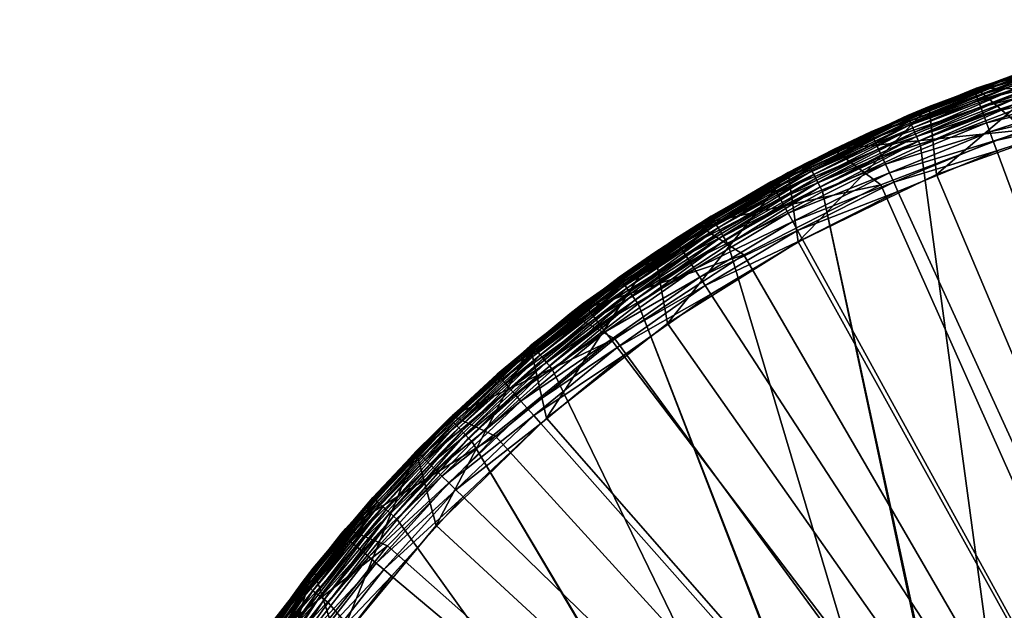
# Model space of a CAD drawing. Header units: centimetres. Extents: x 0.9 to 46.9, y 0.5 to 46.5.
# Tile 56 of 256: x 1.4 to 16.4, y 37.1 to 46.1. Entities that reach past the tile are written whole.
import ezdxf

# ---------------------------------------------------------------- set-up
doc = ezdxf.new("R2010")
doc.units = ezdxf.units.CM
doc.header["$MEASUREMENT"] = 0
doc.layers.add('Bord', color=7, linetype='Continuous', true_color=0x000000)
doc.layers.add('Skum', color=2, linetype='Continuous')

msp = doc.modelspace()

# ---------------------------------------------------------------- meshes
at = {"layer": 'Bord'}
mesh = msp.add_polyface(dxfattribs=at)
corners = [(19.803, 46.115, 166.399), (18.109, 45.74, 162.899), (17.498, 45.571, 166.399), (15.265, 44.783, 162.899), (15.261, 44.793, 166.399), (16.5, 45.256, 162.899), (17.502, 45.557, 162.899), (14.931, 44.655, 162.899), (17.575, 44.551, 166.399), (19.803, 46.115, 166.399), (17.498, 45.571, 166.399), (15.372, 43.756, 166.399), (15.261, 44.793, 166.399), (18.11, 45.734, 162.821), (16.502, 45.25, 162.821), (14.933, 44.65, 162.821), (19.75, 46.099, 162.821), (18.115, 45.716, 162.744), (16.508, 45.232, 162.744), (14.94, 44.633, 162.744), (19.753, 46.081, 162.744), (18.122, 45.687, 162.672), (16.517, 45.204, 162.672), (14.952, 44.605, 162.672), (19.758, 46.051, 162.672), (18.133, 45.647, 162.605), (16.531, 45.165, 162.605), (14.968, 44.567, 162.605), (19.766, 46.011, 162.605), (18.146, 45.598, 162.545), (16.547, 45.117, 162.545), (14.988, 44.521, 162.545), (19.775, 45.961, 162.545), (18.161, 45.54, 162.494), (16.566, 45.06, 162.494), (15.011, 44.466, 162.494), (19.786, 45.902, 162.494), (18.178, 45.475, 162.453), (16.588, 44.997, 162.453), (15.037, 44.404, 162.453), (18.196, 45.405, 162.423), (16.611, 44.929, 162.423), (18.215, 45.331, 162.405), (16.636, 44.856, 162.405), (18.235, 45.256, 162.399), (16.661, 44.782, 162.399)]
mesh.append_faces([[corners[k] for k in face] for face in [(0, 1, 2, 2), (3, 4, 5, 5), (5, 4, 2, 2), (5, 2, 6, 6), (6, 2, 1, 1), (3, 7, 4, 4), (8, 9, 10, 10), (11, 10, 12, 12), (6, 13, 14, 14), (15, 7, 3, 3), (15, 3, 14, 14), (14, 3, 5, 5), (14, 5, 6, 6), (6, 1, 13, 13), (16, 17, 13, 13), (13, 17, 18, 18), (13, 18, 14, 14), (14, 18, 19, 19), (14, 19, 15, 15), (20, 21, 17, 17), (17, 21, 22, 22), (17, 22, 18, 18), (18, 22, 23, 23), (18, 23, 19, 19), (24, 25, 21, 21), (21, 25, 26, 26), (21, 26, 22, 22), (22, 26, 27, 27), (22, 27, 23, 23), (28, 29, 25, 25), (25, 29, 30, 30), (25, 30, 26, 26), (26, 30, 31, 31), (32, 33, 29, 29), (29, 33, 34, 34), (29, 34, 30, 30), (30, 34, 35, 35), (36, 37, 33, 33), (33, 37, 38, 38), (33, 38, 34, 34), (34, 38, 39, 39), (37, 40, 41, 41), (37, 41, 38, 38), (40, 42, 43, 43), (40, 43, 41, 41), (42, 44, 45, 45), (42, 45, 43, 43)]])
mesh = msp.add_polyface(dxfattribs=at)
corners = [(18.188, 23.634, 162.399), (18.159, 23.676, 162.399), (18.235, 45.256, 162.399), (18.124, 23.713, 162.399), (23.104, 45.972, 162.399), (23.939, 29.787, 162.399), (23.888, 29.785, 162.399), (23.709, 29.695, 162.399), (23.748, 29.729, 162.399), (23.653, 29.611, 162.399), (18.222, 23.538, 162.399), (19.839, 45.613, 162.399), (23.838, 29.774, 162.399), (23.791, 29.755, 162.399), (13.266, 42.732, 164.399), (11.281, 41.49, 164.399), (23.926, 23.487, 164.399), (19.85, 45.106, 164.399), (17.575, 44.551, 164.399), (23.653, 29.364, 163.899), (23.678, 29.319, 162.399), (23.653, 29.364, 162.399), (23.636, 29.412, 163.899), (23.636, 29.412, 162.399), (23.627, 29.462, 163.899), (23.627, 29.462, 162.399), (23.627, 29.462, 162.399), (23.627, 29.513, 163.899), (23.627, 29.513, 162.399), (23.636, 29.563, 163.899), (23.636, 29.563, 162.399), (23.653, 29.611, 163.899), (23.653, 29.611, 162.399), (23.653, 29.611, 162.399), (23.678, 29.655, 163.899), (23.678, 29.655, 162.399), (23.678, 29.655, 162.399), (23.709, 29.695, 163.899), (23.709, 29.695, 162.399), (23.748, 29.729, 163.899), (23.748, 29.729, 162.399), (23.791, 29.755, 163.899), (23.791, 29.755, 162.399), (23.791, 29.755, 162.399), (23.838, 29.774, 163.899), (23.838, 29.774, 162.399), (23.888, 29.785, 163.899), (23.888, 29.785, 162.399), (23.791, 29.755, 163.899), (23.838, 29.774, 163.899), (23.926, 29.487, 163.899), (23.888, 29.785, 163.899), (23.678, 29.655, 163.899), (23.709, 29.695, 163.899), (23.748, 29.729, 163.899), (23.627, 29.513, 163.899), (23.636, 29.563, 163.899), (23.653, 29.611, 163.899), (23.653, 29.364, 163.899), (23.636, 29.412, 163.899), (23.627, 29.462, 163.899), (23.748, 29.246, 163.899), (23.709, 29.28, 163.899), (23.678, 29.319, 163.899)]
mesh.append_faces([[corners[k] for k in face] for face in [(0, 1, 2, 2), (1, 3, 2, 2), (4, 5, 6, 6), (7, 2, 8, 8), (2, 9, 10, 10), (11, 6, 12, 12), (2, 12, 13, 13), (2, 13, 8, 8), (14, 15, 16, 16), (17, 18, 16, 16), (19, 20, 21, 21), (19, 21, 22, 22), (22, 21, 23, 23), (22, 23, 24, 24), (24, 23, 25, 25), (24, 26, 27, 27), (27, 26, 28, 28), (27, 28, 29, 29), (29, 28, 30, 30), (29, 30, 31, 31), (31, 30, 32, 32), (31, 33, 34, 34), (34, 33, 35, 35), (34, 36, 37, 37), (37, 36, 38, 38), (37, 38, 39, 39), (39, 38, 40, 40), (39, 40, 41, 41), (41, 40, 42, 42), (41, 43, 44, 44), (44, 43, 45, 45), (44, 45, 46, 46), (46, 45, 47, 47), (48, 49, 50, 50), (50, 49, 51, 51), (52, 53, 50, 50), (50, 53, 54, 54), (50, 54, 48, 48), (55, 56, 50, 50), (50, 56, 57, 57), (50, 57, 52, 52), (58, 59, 50, 50), (50, 59, 60, 60), (50, 60, 55, 55), (61, 62, 50, 50), (50, 62, 63, 63), (50, 63, 58, 58)]])
mesh = msp.add_polyface(dxfattribs=at)
corners = [(15.261, 44.793, 166.399), (14.931, 44.655, 162.899), (13.409, 43.942, 162.899), (13.117, 43.789, 166.399), (17.575, 44.551, 166.399), (17.498, 45.571, 166.399), (15.372, 43.756, 166.399), (15.261, 44.793, 166.399), (13.266, 42.732, 166.399), (13.117, 43.789, 166.399), (17.888, 23.785, 162.399), (15.126, 44.195, 162.399), (16.661, 44.782, 162.399), (17.939, 23.787, 162.399), (18.235, 45.256, 162.399), (17.838, 23.774, 162.399), (12.205, 42.693, 162.399), (13.638, 43.498, 162.399), (17.575, 44.551, 164.399), (19.85, 45.106, 166.399), (17.575, 44.551, 166.399), (15.372, 43.756, 164.399), (15.372, 43.756, 166.399), (13.266, 42.732, 164.399), (13.266, 42.732, 166.399), (23.926, 23.487, 164.399), (11.281, 41.49, 164.399), (9.439, 40.044, 164.399), (17.575, 44.551, 164.399), (15.372, 43.756, 164.399), (13.266, 42.732, 164.399), (13.121, 43.781, 162.899), (13.412, 43.937, 162.821), (14.933, 44.65, 162.821), (14.94, 44.633, 162.744), (13.421, 43.92, 162.744), (14.952, 44.605, 162.672), (13.434, 43.894, 162.672), (14.968, 44.567, 162.605), (13.453, 43.857, 162.605), (16.531, 45.165, 162.605), (14.988, 44.521, 162.545), (13.476, 43.812, 162.545), (16.547, 45.117, 162.545), (15.011, 44.466, 162.494), (13.504, 43.759, 162.494), (16.566, 45.06, 162.494), (15.037, 44.404, 162.453), (13.534, 43.699, 162.453), (16.588, 44.997, 162.453), (16.611, 44.929, 162.423), (15.066, 44.337, 162.423), (13.567, 43.635, 162.423), (16.636, 44.856, 162.405), (15.096, 44.267, 162.405), (13.602, 43.567, 162.405)]
mesh.append_faces([[corners[k] for k in face] for face in [(0, 1, 2, 2), (0, 2, 3, 3), (4, 5, 6, 6), (6, 7, 8, 8), (8, 7, 9, 9), (10, 11, 12, 12), (13, 12, 14, 14), (15, 16, 17, 17), (18, 19, 20, 20), (18, 20, 21, 21), (21, 20, 22, 22), (21, 22, 23, 23), (23, 22, 24, 24), (25, 26, 27, 27), (25, 28, 29, 29), (25, 29, 30, 30), (31, 2, 32, 32), (32, 2, 1, 1), (32, 1, 33, 33), (33, 34, 35, 35), (33, 35, 32, 32), (34, 36, 37, 37), (34, 37, 35, 35), (36, 38, 39, 39), (36, 39, 37, 37), (40, 41, 38, 38), (38, 41, 42, 42), (38, 42, 39, 39), (43, 44, 41, 41), (41, 44, 45, 45), (41, 45, 42, 42), (46, 47, 44, 44), (44, 47, 48, 48), (44, 48, 45, 45), (49, 50, 51, 51), (49, 51, 47, 47), (47, 51, 52, 52), (47, 52, 48, 48), (50, 53, 54, 54), (50, 54, 51, 51), (51, 54, 55, 55), (51, 55, 52, 52), (53, 12, 11, 11), (53, 11, 54, 54), (54, 11, 17, 17), (54, 17, 55, 55)]])
mesh = msp.add_polyface(dxfattribs=at)
corners = [(13.638, 43.498, 162.399), (17.888, 23.785, 162.399), (17.838, 23.774, 162.399), (15.126, 44.195, 162.399), (16.661, 44.782, 162.399), (17.939, 23.787, 162.399), (18.235, 45.256, 162.399), (17.989, 23.781, 162.399), (18.038, 23.766, 162.399), (17.791, 23.755, 162.399), (10.834, 41.786, 162.399), (17.627, 23.462, 163.899), (17.627, 23.462, 162.399), (17.627, 23.513, 163.899), (17.627, 23.513, 162.399), (17.636, 23.563, 163.899), (17.636, 23.563, 162.399), (17.653, 23.611, 163.899), (17.653, 23.611, 162.399), (17.678, 23.655, 163.899), (17.678, 23.655, 162.399), (17.709, 23.695, 163.899), (17.709, 23.695, 162.399), (17.748, 23.729, 163.899), (17.748, 23.729, 162.399), (17.791, 23.755, 163.899), (17.791, 23.755, 162.399), (17.838, 23.774, 163.899), (17.838, 23.774, 162.399), (17.888, 23.785, 163.899), (17.888, 23.785, 162.399), (17.939, 23.787, 163.899), (17.939, 23.787, 162.399), (17.989, 23.781, 163.899), (17.989, 23.781, 162.399), (18.038, 23.766, 163.899), (18.038, 23.766, 162.399), (18.083, 23.743, 163.899), (18.083, 23.743, 162.399), (18.188, 23.634, 163.899), (18.209, 23.587, 163.899), (17.926, 23.487, 163.899), (18.083, 23.743, 163.899), (18.124, 23.713, 163.899), (17.939, 23.787, 163.899), (17.989, 23.781, 163.899), (18.038, 23.766, 163.899), (17.791, 23.755, 163.899), (17.838, 23.774, 163.899), (17.888, 23.785, 163.899), (17.678, 23.655, 163.899), (17.709, 23.695, 163.899), (17.748, 23.729, 163.899), (17.627, 23.513, 163.899), (17.636, 23.563, 163.899), (17.653, 23.611, 163.899), (17.627, 23.462, 163.899)]
mesh.append_faces([[corners[k] for k in face] for face in [(0, 1, 2, 2), (0, 3, 1, 1), (1, 4, 5, 5), (5, 6, 7, 7), (7, 6, 8, 8), (9, 10, 2, 2), (11, 12, 13, 13), (13, 12, 14, 14), (13, 14, 15, 15), (15, 14, 16, 16), (15, 16, 17, 17), (17, 16, 18, 18), (17, 18, 19, 19), (19, 18, 20, 20), (19, 20, 21, 21), (21, 20, 22, 22), (21, 22, 23, 23), (23, 22, 24, 24), (23, 24, 25, 25), (25, 24, 26, 26), (25, 26, 27, 27), (27, 26, 28, 28), (27, 28, 29, 29), (29, 28, 30, 30), (29, 30, 31, 31), (31, 30, 32, 32), (31, 32, 33, 33), (33, 32, 34, 34), (33, 34, 35, 35), (35, 34, 36, 36), (35, 36, 37, 37), (37, 36, 38, 38), (39, 40, 41, 41), (42, 43, 41, 41), (44, 45, 41, 41), (41, 45, 46, 46), (41, 46, 42, 42), (47, 48, 41, 41), (41, 48, 49, 49), (41, 49, 44, 44), (50, 51, 41, 41), (41, 51, 52, 52), (41, 52, 47, 47), (53, 54, 41, 41), (41, 54, 55, 55), (41, 55, 50, 50), (41, 56, 53, 53)]])
mesh = msp.add_polyface(dxfattribs=at)
corners = [(11.095, 42.558, 162.899), (11.086, 42.57, 166.399), (11.944, 43.12, 162.899), (13.117, 43.789, 166.399), (13.121, 43.781, 162.899), (13.409, 43.942, 162.899), (10.543, 42.193, 162.899), (13.266, 42.732, 166.399), (13.117, 43.789, 166.399), (11.281, 41.49, 166.399), (11.086, 42.57, 166.399), (13.412, 43.937, 162.821), (11.948, 43.115, 162.821), (10.547, 42.188, 162.821), (13.421, 43.92, 162.744), (11.957, 43.099, 162.744), (10.558, 42.173, 162.744), (13.434, 43.894, 162.672), (11.973, 43.074, 162.672), (10.575, 42.149, 162.672), (13.453, 43.857, 162.605), (11.994, 43.039, 162.605), (10.599, 42.115, 162.605), (13.476, 43.812, 162.545), (12.021, 42.995, 162.545), (10.629, 42.074, 162.545), (13.504, 43.759, 162.494), (12.052, 42.944, 162.494), (10.663, 42.025, 162.494), (13.534, 43.699, 162.453), (12.087, 42.887, 162.453), (10.702, 41.971, 162.453), (13.567, 43.635, 162.423), (12.124, 42.825, 162.423), (10.744, 41.912, 162.423), (13.602, 43.567, 162.405), (12.164, 42.76, 162.405), (10.789, 41.85, 162.405), (13.638, 43.498, 162.399), (12.205, 42.693, 162.399), (10.834, 41.786, 162.399)]
mesh.append_faces([[corners[k] for k in face] for face in [(0, 1, 2, 2), (2, 1, 3, 3), (2, 3, 4, 4), (4, 3, 5, 5), (0, 6, 1, 1), (7, 8, 9, 9), (9, 8, 10, 10), (4, 11, 12, 12), (13, 6, 0, 0), (13, 0, 12, 12), (12, 0, 2, 2), (12, 2, 4, 4), (11, 14, 15, 15), (11, 15, 12, 12), (12, 15, 16, 16), (12, 16, 13, 13), (14, 17, 18, 18), (14, 18, 15, 15), (15, 18, 19, 19), (15, 19, 16, 16), (17, 20, 21, 21), (17, 21, 18, 18), (18, 21, 22, 22), (18, 22, 19, 19), (20, 23, 24, 24), (20, 24, 21, 21), (21, 24, 25, 25), (21, 25, 22, 22), (23, 26, 27, 27), (23, 27, 24, 24), (24, 27, 28, 28), (24, 28, 25, 25), (26, 29, 30, 30), (26, 30, 27, 27), (27, 30, 31, 31), (27, 31, 28, 28), (29, 32, 33, 33), (29, 33, 30, 30), (30, 33, 34, 34), (30, 34, 31, 31), (32, 35, 36, 36), (32, 36, 33, 33), (33, 36, 37, 37), (33, 37, 34, 34), (35, 38, 39, 39), (35, 39, 36, 36), (36, 39, 40, 40)]])
mesh = msp.add_polyface(dxfattribs=at)
corners = [(11.086, 42.57, 166.399), (10.543, 42.193, 162.899), (9.214, 41.166, 162.899), (9.192, 41.149, 166.399), (9.193, 41.148, 162.899), (11.281, 41.49, 166.399), (11.086, 42.57, 166.399), (9.439, 40.044, 166.399), (9.192, 41.149, 166.399), (17.838, 23.774, 162.399), (10.834, 41.786, 162.399), (12.205, 42.693, 162.399), (17.791, 23.755, 162.399), (8.309, 39.685, 162.399), (9.533, 40.782, 162.399), (13.266, 42.732, 164.399), (13.266, 42.732, 166.399), (11.281, 41.49, 164.399), (11.281, 41.49, 166.399), (9.439, 40.044, 164.399), (9.439, 40.044, 166.399), (7.761, 38.41, 164.399), (7.967, 40.041, 162.821), (7.962, 40.045, 162.899), (9.218, 41.162, 162.821), (10.547, 42.188, 162.821), (10.558, 42.173, 162.744), (9.229, 41.147, 162.744), (7.979, 40.028, 162.744), (10.575, 42.149, 162.672), (9.248, 41.124, 162.672), (8, 40.006, 162.672), (10.599, 42.115, 162.605), (9.275, 41.093, 162.605), (8.029, 39.976, 162.605), (10.629, 42.074, 162.545), (9.307, 41.054, 162.545), (8.064, 39.94, 162.545), (10.663, 42.025, 162.494), (9.345, 41.008, 162.494), (8.105, 39.897, 162.494), (10.702, 41.971, 162.453), (9.388, 40.956, 162.453), (8.152, 39.849, 162.453), (10.744, 41.912, 162.423), (9.435, 40.901, 162.423), (8.202, 39.796, 162.423), (10.789, 41.85, 162.405), (9.483, 40.842, 162.405), (8.255, 39.742, 162.405), (12.164, 42.76, 162.405)]
mesh.append_faces([[corners[k] for k in face] for face in [(0, 1, 2, 2), (0, 2, 3, 3), (2, 4, 3, 3), (5, 6, 7, 7), (7, 6, 8, 8), (9, 10, 11, 11), (12, 13, 14, 14), (12, 14, 10, 10), (15, 16, 17, 17), (17, 16, 18, 18), (17, 18, 19, 19), (19, 18, 20, 20), (19, 20, 21, 21), (22, 23, 4, 4), (22, 4, 24, 24), (4, 2, 24, 24), (24, 2, 1, 1), (24, 1, 25, 25), (25, 26, 27, 27), (25, 27, 24, 24), (24, 27, 28, 28), (26, 29, 30, 30), (26, 30, 27, 27), (27, 30, 31, 31), (29, 32, 33, 33), (29, 33, 30, 30), (30, 33, 34, 34), (32, 35, 36, 36), (32, 36, 33, 33), (33, 36, 37, 37), (35, 38, 39, 39), (35, 39, 36, 36), (36, 39, 40, 40), (38, 41, 42, 42), (38, 42, 39, 39), (39, 42, 43, 43), (41, 44, 45, 45), (41, 45, 42, 42), (42, 45, 46, 46), (44, 47, 48, 48), (44, 48, 45, 45), (45, 48, 49, 49), (50, 10, 47, 47), (47, 10, 14, 14), (47, 14, 48, 48), (48, 14, 13, 13)]])
mesh = msp.add_polyface(dxfattribs=at)
corners = [(9.192, 41.149, 166.399), (9.193, 41.148, 162.899), (7.962, 40.045, 162.899), (7.455, 39.54, 166.399), (5.898, 37.756, 162.899), (5.891, 37.761, 166.399), (6.796, 38.836, 162.899), (7.465, 39.53, 162.899), (9.439, 40.044, 166.399), (9.192, 41.149, 166.399), (7.761, 38.41, 166.399), (7.455, 39.54, 166.399), (7.761, 38.41, 164.399), (9.439, 40.044, 166.399), (7.761, 38.41, 166.399), (7.967, 40.041, 162.821), (6.801, 38.832, 162.821), (5.727, 37.541, 162.821), (9.218, 41.162, 162.821), (7.979, 40.028, 162.744), (6.815, 38.819, 162.744), (5.741, 37.529, 162.744), (9.229, 41.147, 162.744), (8, 40.006, 162.672), (6.837, 38.799, 162.672), (5.765, 37.511, 162.672), (9.248, 41.124, 162.672), (8.029, 39.976, 162.605), (6.867, 38.772, 162.605), (5.797, 37.486, 162.605), (9.275, 41.093, 162.605), (8.064, 39.94, 162.545), (6.905, 38.738, 162.545), (5.838, 37.455, 162.545), (9.307, 41.054, 162.545), (8.105, 39.897, 162.494), (6.95, 38.698, 162.494), (5.885, 37.418, 162.494), (9.345, 41.008, 162.494), (8.152, 39.849, 162.453), (7, 38.654, 162.453), (9.388, 40.956, 162.453), (8.202, 39.796, 162.423), (7.054, 38.605, 162.423), (9.435, 40.901, 162.423), (8.255, 39.742, 162.405), (7.11, 38.554, 162.405), (9.483, 40.842, 162.405), (8.309, 39.685, 162.399), (7.169, 38.502, 162.399)]
mesh.append_faces([[corners[k] for k in face] for face in [(0, 1, 2, 2), (0, 2, 3, 3), (4, 5, 6, 6), (6, 5, 3, 3), (6, 3, 7, 7), (7, 3, 2, 2), (8, 9, 10, 10), (10, 9, 11, 11), (12, 13, 14, 14), (7, 15, 16, 16), (17, 4, 16, 16), (16, 4, 6, 6), (16, 6, 7, 7), (7, 2, 15, 15), (18, 19, 15, 15), (15, 19, 20, 20), (15, 20, 16, 16), (16, 20, 21, 21), (22, 23, 19, 19), (19, 23, 24, 24), (19, 24, 20, 20), (20, 24, 25, 25), (26, 27, 23, 23), (23, 27, 28, 28), (23, 28, 24, 24), (24, 28, 29, 29), (30, 31, 27, 27), (27, 31, 32, 32), (27, 32, 28, 28), (28, 32, 33, 33), (34, 35, 31, 31), (31, 35, 36, 36), (31, 36, 32, 32), (32, 36, 37, 37), (38, 39, 35, 35), (35, 39, 40, 40), (35, 40, 36, 36), (41, 42, 39, 39), (39, 42, 43, 43), (39, 43, 40, 40), (44, 45, 42, 42), (42, 45, 46, 46), (42, 46, 43, 43), (47, 48, 45, 45), (45, 48, 49, 49), (45, 49, 46, 46)]])
mesh = msp.add_polyface(dxfattribs=at)
corners = [(3.869, 34.744, 162.899), (4.519, 35.831, 166.399), (4.529, 35.825, 162.899), (4.972, 34.656, 166.399), (4.519, 35.831, 166.399), (3.892, 32.578, 166.399), (1.426, 23.487, 162.399), (1.486, 25.13, 162.399), (17.627, 23.513, 162.399), (1.666, 26.763, 162.399), (17.636, 23.563, 162.399), (1.964, 28.38, 162.399), (17.653, 23.611, 162.399), (6.117, 37.239, 162.399), (17.748, 23.729, 162.399), (17.709, 23.695, 162.399), (17.678, 23.655, 162.399), (4.305, 34.499, 162.399), (5.161, 35.902, 162.399), (2.38, 29.97, 162.399), (2.911, 31.525, 162.399), (3.553, 33.038, 162.399), (7.169, 38.502, 162.399), (8.309, 39.685, 162.399), (17.791, 23.755, 162.399), (4.972, 34.656, 164.399), (6.266, 36.607, 166.399), (4.972, 34.656, 166.399), (3.892, 32.578, 164.399), (1.926, 23.487, 164.399), (23.926, 23.487, 164.399), (2.051, 25.826, 164.399), (3.892, 32.578, 164.399), (3.039, 30.397, 164.399), (2.423, 28.138, 164.399), (7.761, 38.41, 164.399), (6.266, 36.607, 164.399), (4.972, 34.656, 164.399), (9.439, 40.044, 164.399), (4.749, 36.175, 162.821), (3.874, 34.741, 162.821), (4.765, 36.165, 162.744), (3.89, 34.732, 162.744), (4.79, 36.148, 162.672), (3.916, 34.717, 162.672), (4.824, 36.125, 162.605), (3.952, 34.697, 162.605), (4.866, 36.097, 162.545), (3.997, 34.672, 162.545), (4.916, 36.064, 162.494), (4.049, 34.643, 162.494), (4.972, 36.027, 162.453), (4.107, 34.61, 162.453), (5.032, 35.987, 162.423), (4.17, 34.575, 162.423), (5.096, 35.945, 162.405), (4.237, 34.538, 162.405)]
mesh.append_faces([[corners[k] for k in face] for face in [(0, 1, 2, 2), (3, 4, 5, 5), (6, 7, 8, 8), (8, 7, 9, 9), (8, 9, 10, 10), (10, 9, 11, 11), (10, 11, 12, 12), (13, 14, 15, 15), (16, 17, 15, 15), (15, 17, 18, 18), (15, 18, 13, 13), (11, 19, 12, 12), (12, 19, 20, 20), (12, 20, 16, 16), (16, 20, 21, 21), (16, 21, 17, 17), (13, 22, 14, 14), (14, 22, 23, 23), (14, 23, 24, 24), (25, 26, 27, 27), (25, 27, 28, 28), (29, 30, 31, 31), (32, 33, 30, 30), (30, 33, 34, 34), (30, 34, 31, 31), (35, 36, 30, 30), (30, 36, 37, 37), (30, 37, 32, 32), (30, 38, 35, 35), (2, 39, 40, 40), (40, 0, 2, 2), (39, 41, 42, 42), (41, 43, 44, 44), (43, 45, 46, 46), (45, 47, 48, 48), (45, 48, 46, 46), (47, 49, 50, 50), (47, 50, 48, 48), (49, 51, 52, 52), (49, 52, 50, 50), (51, 53, 54, 54), (51, 54, 52, 52), (53, 55, 56, 56), (53, 56, 54, 54), (55, 18, 17, 17), (55, 17, 56, 56)]])
mesh = msp.add_polyface(dxfattribs=at)
corners = [(5.898, 37.756, 162.899), (5.722, 37.544, 162.899), (5.891, 37.761, 166.399), (4.744, 36.178, 162.899), (4.519, 35.831, 166.399), (4.529, 35.825, 162.899), (7.761, 38.41, 166.399), (7.455, 39.54, 166.399), (6.266, 36.607, 166.399), (5.891, 37.761, 166.399), (4.972, 34.656, 166.399), (4.519, 35.831, 166.399), (7.761, 38.41, 164.399), (7.761, 38.41, 166.399), (6.266, 36.607, 164.399), (6.266, 36.607, 166.399), (4.972, 34.656, 164.399), (4.749, 36.175, 162.821), (5.727, 37.541, 162.821), (6.801, 38.832, 162.821), (5.741, 37.529, 162.744), (4.765, 36.165, 162.744), (6.815, 38.819, 162.744), (5.765, 37.511, 162.672), (4.79, 36.148, 162.672), (6.837, 38.799, 162.672), (5.797, 37.486, 162.605), (4.824, 36.125, 162.605), (6.867, 38.772, 162.605), (5.838, 37.455, 162.545), (4.866, 36.097, 162.545), (6.905, 38.738, 162.545), (5.885, 37.418, 162.494), (4.916, 36.064, 162.494), (6.95, 38.698, 162.494), (7, 38.654, 162.453), (5.938, 37.378, 162.453), (4.972, 36.027, 162.453), (7.054, 38.605, 162.423), (5.995, 37.333, 162.423), (5.032, 35.987, 162.423), (7.11, 38.554, 162.405), (6.055, 37.287, 162.405), (5.096, 35.945, 162.405), (7.169, 38.502, 162.399), (6.117, 37.239, 162.399), (5.161, 35.902, 162.399)]
mesh.append_faces([[corners[k] for k in face] for face in [(0, 1, 2, 2), (2, 1, 3, 3), (2, 3, 4, 4), (5, 4, 3, 3), (6, 7, 8, 8), (8, 7, 9, 9), (8, 9, 10, 10), (10, 9, 11, 11), (12, 13, 14, 14), (14, 13, 15, 15), (14, 15, 16, 16), (5, 3, 17, 17), (17, 3, 1, 1), (17, 1, 18, 18), (18, 1, 0, 0), (19, 20, 18, 18), (18, 20, 21, 21), (18, 21, 17, 17), (22, 23, 20, 20), (20, 23, 24, 24), (20, 24, 21, 21), (25, 26, 23, 23), (23, 26, 27, 27), (23, 27, 24, 24), (28, 29, 26, 26), (26, 29, 30, 30), (26, 30, 27, 27), (31, 32, 29, 29), (29, 32, 33, 33), (29, 33, 30, 30), (34, 35, 36, 36), (34, 36, 32, 32), (32, 36, 37, 37), (32, 37, 33, 33), (35, 38, 39, 39), (35, 39, 36, 36), (36, 39, 40, 40), (36, 40, 37, 37), (38, 41, 42, 42), (38, 42, 39, 39), (39, 42, 43, 43), (39, 43, 40, 40), (41, 44, 45, 45), (41, 45, 42, 42), (42, 45, 46, 46), (42, 46, 43, 43)]])
at = {"layer": 'Skum'}
mesh = msp.add_polyface(dxfattribs=at)
corners = [(19.206, 45.998, 170.399), (18.243, 45.774, 166.399), (18.246, 45.759, 170.399), (18.243, 45.774, 166.399), (17.557, 45.588, 170.399), (15.981, 45.072, 166.399), (15.982, 45.07, 170.399), (15.981, 45.072, 166.399), (15.942, 45.057, 170.399), (18.975, 45.037, 166.399), (15.981, 45.072, 166.399), (18.243, 45.774, 166.399), (17.56, 45.576, 170.555), (15.946, 45.046, 170.555), (17.57, 45.541, 170.708), (15.959, 45.011, 170.708), (17.587, 45.483, 170.853), (15.98, 44.955, 170.853), (17.61, 45.404, 170.987), (16.008, 44.878, 170.987), (17.638, 45.306, 171.106), (16.044, 44.782, 171.106), (17.671, 45.192, 171.208), (16.085, 44.671, 171.208), (17.708, 45.063, 171.29), (17.79, 44.777, 171.387), (19.379, 45.172, 171.387), (17.748, 44.924, 171.35), (19.348, 45.322, 171.35), (19.318, 45.464, 171.29), (19.291, 45.594, 171.208), (19.266, 45.711, 171.106), (19.246, 45.811, 170.987), (19.229, 45.891, 170.853), (19.216, 45.95, 170.708), (19.209, 45.986, 170.555)]
mesh.append_faces([[corners[k] for k in face] for face in [(0, 1, 2, 2), (2, 3, 4, 4), (4, 3, 5, 5), (4, 5, 6, 6), (6, 7, 8, 8), (9, 10, 11, 11), (2, 4, 12, 12), (6, 8, 13, 13), (4, 6, 12, 12), (12, 6, 13, 13), (12, 13, 14, 14), (14, 13, 15, 15), (14, 15, 16, 16), (16, 15, 17, 17), (16, 17, 18, 18), (18, 17, 19, 19), (18, 19, 20, 20), (20, 19, 21, 21), (20, 21, 22, 22), (22, 23, 24, 24), (25, 26, 27, 27), (27, 26, 28, 28), (27, 28, 24, 24), (24, 28, 29, 29), (24, 29, 22, 22), (22, 29, 30, 30), (22, 30, 20, 20), (20, 30, 31, 31), (20, 31, 18, 18), (18, 31, 32, 32), (18, 32, 16, 16), (16, 32, 33, 33), (16, 33, 14, 14), (14, 33, 34, 34), (14, 34, 12, 12), (12, 34, 35, 35), (12, 35, 2, 2)]])
mesh = msp.add_polyface(dxfattribs=at)
corners = [(23.476, 23.502, 164.399), (1.481, 23.07, 164.399), (1.489, 24.241, 164.399), (1.559, 25.41, 164.399), (18.975, 45.037, 164.399), (21.29, 45.394, 164.399), (12.44, 42.534, 164.399), (14.525, 43.599, 164.399), (7.021, 38.104, 164.399), (8.666, 39.771, 164.399), (10.479, 41.253, 164.399), (3.267, 32.197, 164.399), (4.306, 34.296, 164.399), (5.562, 36.272, 164.399), (1.886, 27.729, 164.399), (2.458, 30, 164.399), (2.639, 29.044, 171.399), (2.287, 27.456, 171.399), (23.926, 23.487, 171.399), (2.053, 25.848, 171.399), (1.938, 24.226, 171.399), (4.383, 33.59, 171.399), (3.69, 32.119, 171.399), (3.108, 30.601, 171.399), (7.083, 37.641, 171.399), (6.084, 36.358, 171.399), (5.182, 35.005, 171.399), (10.609, 40.999, 171.399), (9.352, 39.967, 171.399), (8.174, 38.846, 171.399), (14.786, 43.499, 171.399), (13.333, 42.769, 171.399), (11.938, 41.934, 171.399), (19.412, 45.019, 171.399), (17.834, 44.627, 171.399), (24.258, 45.485, 171.399), (22.632, 45.449, 171.399), (6.963, 37.741, 171.387), (8.062, 38.955, 171.387), (6.847, 37.84, 171.35), (7.953, 39.062, 171.35), (6.736, 37.933, 171.29), (7.849, 39.163, 171.29), (6.633, 38.019, 171.208), (7.754, 39.256, 171.208), (6.542, 38.096, 171.106), (7.668, 39.34, 171.106), (6.464, 38.161, 170.987)]
mesh.append_faces([[corners[k] for k in face] for face in [(0, 1, 2, 2), (0, 2, 3, 3), (4, 5, 0, 0), (6, 7, 0, 0), (8, 9, 0, 0), (0, 9, 10, 10), (0, 10, 6, 6), (11, 12, 0, 0), (0, 12, 13, 13), (0, 13, 8, 8), (3, 14, 0, 0), (0, 14, 15, 15), (0, 15, 11, 11), (16, 17, 18, 18), (18, 17, 19, 19), (18, 19, 20, 20), (21, 22, 18, 18), (18, 22, 23, 23), (18, 23, 16, 16), (24, 25, 18, 18), (18, 25, 26, 26), (18, 26, 21, 21), (27, 28, 18, 18), (18, 28, 29, 29), (18, 29, 24, 24), (30, 31, 18, 18), (18, 31, 32, 32), (18, 32, 27, 27), (33, 34, 18, 18), (35, 36, 18, 18), (24, 29, 37, 37), (37, 29, 38, 38), (37, 38, 39, 39), (39, 40, 41, 41), (41, 42, 43, 43), (43, 44, 45, 45), (45, 46, 47, 47)]])
mesh = msp.add_polyface(dxfattribs=at)
corners = [(14.525, 43.599, 164.399), (14.525, 43.599, 166.399), (16.712, 44.437, 166.399), (16.712, 44.437, 164.399), (18.975, 45.037, 166.399), (18.975, 45.037, 164.399), (23.476, 23.502, 164.399), (14.525, 43.599, 164.399), (16.712, 44.437, 164.399), (15.942, 45.057, 170.399), (15.981, 45.072, 166.399), (13.804, 44.14, 166.399), (23.926, 23.487, 171.399), (17.834, 44.627, 171.399), (16.289, 44.119, 171.399), (14.786, 43.499, 171.399), (14.525, 43.599, 166.399), (13.804, 44.14, 166.399), (16.712, 44.437, 166.399), (15.981, 45.072, 166.399), (18.975, 45.037, 166.399), (14.721, 43.641, 171.387), (16.235, 44.266, 171.387), (14.658, 43.78, 171.35), (16.182, 44.409, 171.35), (14.598, 43.912, 171.29), (16.132, 44.545, 171.29), (14.542, 44.034, 171.208), (16.085, 44.671, 171.208), (14.492, 44.142, 171.106), (16.044, 44.782, 171.106), (14.45, 44.235, 170.987), (16.008, 44.878, 170.987), (14.416, 44.309, 170.853), (15.98, 44.955, 170.853), (14.391, 44.364, 170.708), (15.959, 45.011, 170.708), (14.376, 44.397, 170.555), (15.946, 45.046, 170.555), (14.371, 44.409, 170.399), (17.671, 45.192, 171.208), (17.708, 45.063, 171.29), (17.748, 44.924, 171.35), (17.79, 44.777, 171.387), (19.412, 45.019, 171.399)]
mesh.append_faces([[corners[k] for k in face] for face in [(0, 1, 2, 2), (0, 2, 3, 3), (3, 2, 4, 4), (3, 4, 5, 5), (6, 7, 8, 8), (9, 10, 11, 11), (12, 13, 14, 14), (12, 14, 15, 15), (16, 17, 18, 18), (18, 17, 19, 19), (18, 19, 20, 20), (15, 14, 21, 21), (21, 14, 22, 22), (21, 22, 23, 23), (23, 22, 24, 24), (23, 24, 25, 25), (25, 24, 26, 26), (25, 26, 27, 27), (27, 26, 28, 28), (27, 28, 29, 29), (29, 28, 30, 30), (29, 30, 31, 31), (31, 30, 32, 32), (31, 32, 33, 33), (33, 32, 34, 34), (35, 34, 36, 36), (37, 36, 38, 38), (39, 38, 9, 9), (40, 30, 28, 28), (41, 28, 26, 26), (41, 26, 42, 42), (42, 26, 24, 24), (42, 24, 43, 43), (43, 24, 22, 22), (43, 22, 13, 13), (13, 22, 14, 14), (13, 44, 43, 43)]])
mesh = msp.add_polyface(dxfattribs=at)
corners = [(12.44, 42.534, 164.399), (12.44, 42.534, 166.399), (14.525, 43.599, 166.399), (14.525, 43.599, 164.399), (15.942, 45.057, 170.399), (13.804, 44.14, 166.399), (14.371, 44.409, 170.399), (11.734, 42.99, 166.399), (12.852, 43.646, 170.399), (13.804, 44.14, 166.399), (13.811, 44.127, 170.399), (12.44, 42.534, 166.399), (11.734, 42.99, 166.399), (14.525, 43.599, 166.399), (13.804, 44.14, 166.399), (12.858, 43.635, 170.555), (11.853, 42.066, 171.387), (13.333, 42.769, 171.399), (13.258, 42.906, 171.387), (11.77, 42.193, 171.35), (13.185, 43.04, 171.35), (11.691, 42.315, 171.29), (13.115, 43.167, 171.29), (11.618, 42.427, 171.208), (13.05, 43.285, 171.208), (11.553, 42.527, 171.106), (12.993, 43.389, 171.106), (14.376, 44.397, 170.555), (14.391, 44.364, 170.708), (12.875, 43.603, 170.708), (14.416, 44.309, 170.853), (12.904, 43.55, 170.853), (14.45, 44.235, 170.987), (12.944, 43.478, 170.987), (14.492, 44.142, 171.106), (14.542, 44.034, 171.208), (14.598, 43.912, 171.29), (14.658, 43.78, 171.35), (14.721, 43.641, 171.387), (14.786, 43.499, 171.399), (15.98, 44.955, 170.853), (15.959, 45.011, 170.708), (15.946, 45.046, 170.555)]
mesh.append_faces([[corners[k] for k in face] for face in [(0, 1, 2, 2), (0, 2, 3, 3), (4, 5, 6, 6), (7, 8, 9, 9), (5, 8, 10, 10), (5, 10, 6, 6), (11, 12, 13, 13), (13, 12, 14, 14), (10, 8, 15, 15), (16, 17, 18, 18), (19, 18, 20, 20), (21, 20, 22, 22), (23, 22, 24, 24), (25, 24, 26, 26), (6, 10, 27, 27), (27, 10, 15, 15), (27, 15, 28, 28), (28, 15, 29, 29), (28, 29, 30, 30), (30, 29, 31, 31), (30, 31, 32, 32), (32, 31, 33, 33), (32, 33, 34, 34), (34, 33, 26, 26), (34, 26, 35, 35), (35, 26, 24, 24), (35, 24, 36, 36), (36, 24, 22, 22), (36, 22, 37, 37), (37, 22, 20, 20), (37, 20, 38, 38), (38, 20, 18, 18), (38, 18, 39, 39), (39, 18, 17, 17), (30, 40, 28, 28), (28, 41, 27, 27), (27, 42, 6, 6)]])
mesh = msp.add_polyface(dxfattribs=at)
corners = [(10.479, 41.253, 164.399), (10.479, 41.253, 166.399), (12.44, 42.534, 166.399), (12.44, 42.534, 164.399), (9.793, 41.633, 166.399), (10.003, 41.795, 170.399), (11.393, 42.773, 170.399), (11.734, 42.99, 166.399), (11.734, 42.99, 166.399), (11.74, 42.98, 170.399), (12.852, 43.646, 170.399), (10.479, 41.253, 166.399), (9.793, 41.633, 166.399), (12.44, 42.534, 166.399), (11.734, 42.99, 166.399), (11.938, 41.934, 171.399), (13.333, 42.769, 171.399), (11.853, 42.066, 171.387), (13.258, 42.906, 171.387), (11.77, 42.193, 171.35), (13.185, 43.04, 171.35), (11.691, 42.315, 171.29), (13.115, 43.167, 171.29), (11.618, 42.427, 171.208), (13.05, 43.285, 171.208), (11.553, 42.527, 171.106), (12.993, 43.389, 171.106), (11.497, 42.613, 170.987), (12.944, 43.478, 170.987), (11.453, 42.681, 170.853), (12.904, 43.55, 170.853), (11.42, 42.732, 170.708), (12.875, 43.603, 170.708), (11.4, 42.763, 170.555), (12.858, 43.635, 170.555), (10.609, 40.999, 171.399), (10.514, 41.123, 171.387), (10.422, 41.245, 171.35), (10.334, 41.36, 171.29), (10.253, 41.467, 171.208), (10.181, 41.562, 171.106), (10.119, 41.643, 170.987), (10.069, 41.708, 170.853), (10.033, 41.756, 170.708), (10.011, 41.785, 170.555)]
mesh.append_faces([[corners[k] for k in face] for face in [(0, 1, 2, 2), (0, 2, 3, 3), (4, 5, 6, 6), (4, 6, 7, 7), (8, 6, 9, 9), (8, 9, 10, 10), (11, 12, 13, 13), (13, 12, 14, 14), (15, 16, 17, 17), (17, 18, 19, 19), (19, 20, 21, 21), (21, 22, 23, 23), (23, 24, 25, 25), (25, 26, 27, 27), (27, 26, 28, 28), (27, 28, 29, 29), (29, 28, 30, 30), (29, 30, 31, 31), (31, 30, 32, 32), (31, 32, 33, 33), (33, 32, 34, 34), (35, 15, 36, 36), (36, 15, 17, 17), (36, 17, 37, 37), (37, 17, 19, 19), (37, 19, 38, 38), (38, 19, 21, 21), (39, 21, 23, 23), (40, 23, 25, 25), (41, 25, 27, 27), (42, 27, 29, 29), (43, 29, 31, 31), (44, 31, 33, 33), (5, 33, 6, 6), (34, 10, 33, 33), (33, 10, 9, 9), (33, 9, 6, 6)]])
mesh = msp.add_polyface(dxfattribs=at)
corners = [(8.666, 39.771, 164.399), (8.666, 39.771, 166.399), (10.479, 41.253, 166.399), (10.479, 41.253, 164.399), (9.799, 41.627, 170.399), (10.003, 41.795, 170.399), (9.793, 41.633, 166.399), (9.793, 41.633, 166.399), (8.689, 40.716, 170.399), (8.666, 39.771, 166.399), (8.003, 40.084, 166.399), (10.479, 41.253, 166.399), (9.793, 41.633, 166.399), (8.697, 40.707, 170.555), (8.062, 38.955, 171.387), (9.352, 39.967, 171.399), (9.248, 40.085, 171.387), (7.953, 39.062, 171.35), (9.147, 40.199, 171.35), (7.849, 39.163, 171.29), (9.051, 40.307, 171.29), (10.011, 41.785, 170.555), (10.033, 41.756, 170.708), (8.722, 40.68, 170.708), (10.069, 41.708, 170.853), (8.761, 40.635, 170.853), (10.119, 41.643, 170.987), (8.816, 40.573, 170.987), (10.181, 41.562, 171.106), (8.883, 40.497, 171.106), (10.253, 41.467, 171.208), (8.962, 40.408, 171.208), (10.334, 41.36, 171.29), (10.422, 41.245, 171.35), (10.514, 41.123, 171.387), (10.609, 40.999, 171.399), (11.691, 42.315, 171.29), (11.618, 42.427, 171.208), (11.553, 42.527, 171.106), (11.497, 42.613, 170.987), (11.453, 42.681, 170.853), (11.42, 42.732, 170.708), (11.4, 42.763, 170.555)]
mesh.append_faces([[corners[k] for k in face] for face in [(0, 1, 2, 2), (0, 2, 3, 3), (4, 5, 6, 6), (4, 7, 8, 8), (9, 10, 11, 11), (11, 10, 12, 12), (4, 8, 13, 13), (14, 15, 16, 16), (17, 16, 18, 18), (19, 18, 20, 20), (5, 4, 21, 21), (21, 4, 13, 13), (21, 13, 22, 22), (22, 13, 23, 23), (22, 23, 24, 24), (24, 23, 25, 25), (24, 25, 26, 26), (26, 25, 27, 27), (26, 27, 28, 28), (28, 27, 29, 29), (28, 29, 30, 30), (30, 29, 31, 31), (30, 31, 32, 32), (32, 31, 20, 20), (32, 20, 33, 33), (33, 20, 18, 18), (33, 18, 34, 34), (34, 18, 16, 16), (34, 16, 35, 35), (35, 16, 15, 15), (32, 36, 30, 30), (30, 37, 28, 28), (28, 38, 26, 26), (26, 39, 24, 24), (24, 40, 22, 22), (22, 41, 21, 21), (21, 42, 5, 5)]])
mesh = msp.add_polyface(dxfattribs=at)
corners = [(7.021, 38.104, 164.399), (7.021, 38.104, 166.399), (8.666, 39.771, 166.399), (8.666, 39.771, 164.399), (8.689, 40.716, 170.399), (9.793, 41.633, 166.399), (8.003, 40.084, 166.399), (8.013, 40.073, 170.399), (8.003, 40.084, 166.399), (7.458, 39.544, 170.399), (6.38, 38.359, 166.399), (6.383, 38.356, 170.399), (7.021, 38.104, 166.399), (6.38, 38.359, 166.399), (8.666, 39.771, 166.399), (8.003, 40.084, 166.399), (7.467, 39.535, 170.555), (6.847, 37.84, 171.35), (8.062, 38.955, 171.387), (7.953, 39.062, 171.35), (6.736, 37.933, 171.29), (7.849, 39.163, 171.29), (6.633, 38.019, 171.208), (7.754, 39.256, 171.208), (6.542, 38.096, 171.106), (7.668, 39.34, 171.106), (6.464, 38.161, 170.987), (7.595, 39.411, 170.987), (6.401, 38.214, 170.853), (7.536, 39.468, 170.853), (6.355, 38.253, 170.708), (7.493, 39.51, 170.708), (6.327, 38.276, 170.555), (8.174, 38.846, 171.399), (9.352, 39.967, 171.399), (9.248, 40.085, 171.387), (9.147, 40.199, 171.35), (9.051, 40.307, 171.29), (8.962, 40.408, 171.208), (8.883, 40.497, 171.106), (8.816, 40.573, 170.987), (8.761, 40.635, 170.853), (8.722, 40.68, 170.708), (8.697, 40.707, 170.555)]
mesh.append_faces([[corners[k] for k in face] for face in [(0, 1, 2, 2), (0, 2, 3, 3), (4, 5, 6, 6), (4, 6, 7, 7), (7, 8, 9, 9), (9, 8, 10, 10), (9, 10, 11, 11), (12, 13, 14, 14), (14, 13, 15, 15), (7, 9, 16, 16), (17, 18, 19, 19), (20, 19, 21, 21), (22, 21, 23, 23), (24, 23, 25, 25), (26, 25, 27, 27), (28, 27, 29, 29), (30, 29, 31, 31), (32, 31, 16, 16), (16, 9, 32, 32), (33, 34, 18, 18), (18, 35, 19, 19), (19, 36, 21, 21), (21, 37, 23, 23), (23, 37, 38, 38), (23, 38, 25, 25), (25, 38, 39, 39), (25, 39, 27, 27), (27, 39, 40, 40), (27, 40, 29, 29), (29, 40, 41, 41), (29, 41, 31, 31), (31, 41, 42, 42), (31, 42, 16, 16), (16, 42, 43, 43), (16, 43, 7, 7), (7, 43, 4, 4)]])
mesh = msp.add_polyface(dxfattribs=at)
corners = [(5.562, 36.272, 164.399), (5.562, 36.272, 166.399), (7.021, 38.104, 166.399), (7.021, 38.104, 164.399), (6.383, 38.356, 170.399), (6.38, 38.359, 166.399), (6.318, 38.284, 170.399), (4.944, 36.476, 166.399), (5.273, 36.943, 170.399), (5.562, 36.272, 166.399), (4.944, 36.476, 166.399), (7.021, 38.104, 166.399), (6.38, 38.359, 166.399), (6.464, 38.161, 170.987), (7.595, 39.411, 170.987), (6.401, 38.214, 170.853), (7.536, 39.468, 170.853), (6.355, 38.253, 170.708), (7.493, 39.51, 170.708), (6.327, 38.276, 170.555), (5.607, 36.702, 171.208), (4.681, 35.313, 171.208), (5.716, 36.624, 171.29), (4.795, 35.243, 171.29), (5.833, 36.539, 171.35), (4.919, 35.167, 171.35), (5.957, 36.45, 171.387), (5.049, 35.087, 171.387), (6.084, 36.358, 171.399), (5.182, 35.005, 171.399), (7.083, 37.641, 171.399), (6.963, 37.741, 171.387), (6.847, 37.84, 171.35), (6.736, 37.933, 171.29), (6.633, 38.019, 171.208), (5.51, 36.772, 171.106), (6.542, 38.096, 171.106), (5.428, 36.831, 170.987), (5.361, 36.879, 170.853), (5.313, 36.915, 170.708), (5.283, 36.936, 170.555), (7.458, 39.544, 170.399)]
mesh.append_faces([[corners[k] for k in face] for face in [(0, 1, 2, 2), (0, 2, 3, 3), (4, 5, 6, 6), (6, 5, 7, 7), (6, 7, 8, 8), (9, 10, 11, 11), (11, 10, 12, 12), (13, 14, 15, 15), (15, 16, 17, 17), (17, 18, 19, 19), (20, 21, 22, 22), (22, 23, 24, 24), (24, 25, 26, 26), (26, 27, 28, 28), (28, 27, 29, 29), (28, 30, 26, 26), (26, 30, 31, 31), (26, 31, 24, 24), (24, 31, 32, 32), (24, 32, 22, 22), (22, 32, 33, 33), (22, 33, 20, 20), (20, 33, 34, 34), (20, 34, 35, 35), (35, 34, 36, 36), (35, 36, 37, 37), (37, 36, 13, 13), (37, 13, 38, 38), (38, 13, 15, 15), (38, 15, 39, 39), (39, 15, 17, 17), (39, 17, 40, 40), (40, 17, 19, 19), (40, 19, 8, 8), (8, 19, 6, 6), (19, 41, 4, 4), (19, 4, 6, 6)]])

doc.saveas('drawing.dxf')
